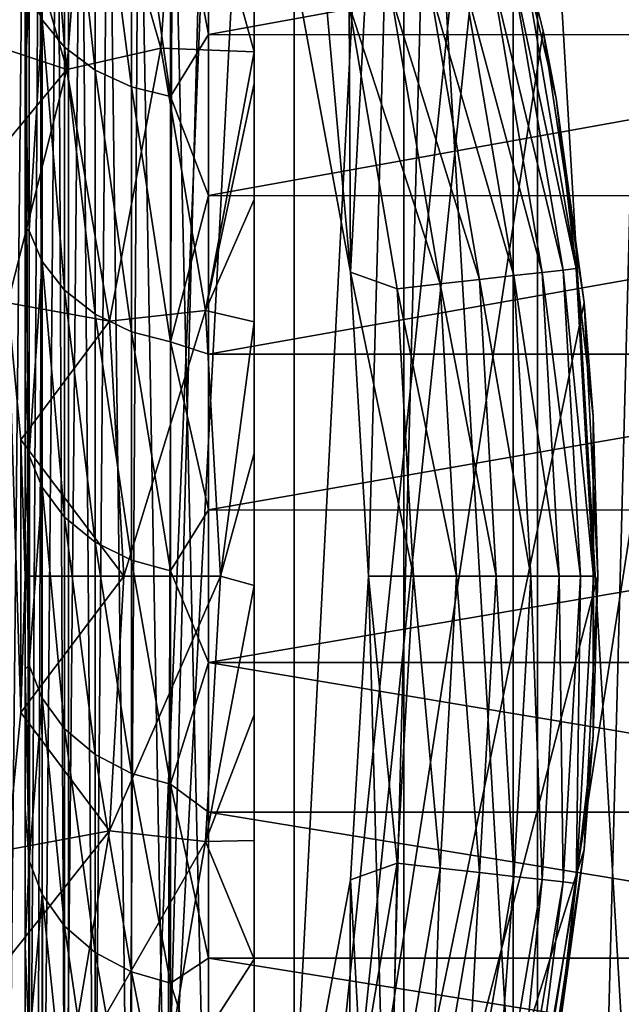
# Model space of a CAD drawing. Header units: metres. Extents: x -44 to 117, y -432 to 89.
# Tile 109 of 256: x 9.48 to 12.1, y -402.12 to -397.82. Entities that reach past the tile are written whole.
import ezdxf

# ---------------------------------------------------------------- set-up
doc = ezdxf.new("R2010")
doc.units = ezdxf.units.M
doc.layers.add('solid_125568', color=7, linetype='CONTINUOUS')

msp = doc.modelspace()

# ---------------------------------------------------------------- linework, layer by layer
at = {"layer": 'solid_125568'}
for points in [[(8.683722, -419.754242, 233.699997), (8.683759, -380.745789, 233.699997), (9.689677, -381.226074, 233.699997)], [(8.683722, -419.754242, 233.699997), (9.689677, -381.226074, 233.699997), (9.689643, -419.273926, 233.699997)], [(9.689643, -419.273926, 233.699997), (9.689677, -381.226074, 233.699997), (10.674544, -381.76123, 233.699997)], [(9.689643, -419.273926, 233.699997), (10.674544, -381.76123, 233.699997), (10.674515, -418.7388, 233.699997)], [(10.674515, -418.7388, 233.699997), (10.674544, -381.76123, 233.699997), (11.630409, -382.346588, 233.699997)], [(10.674515, -418.7388, 233.699997), (11.630409, -382.346588, 233.699997), (11.630384, -418.153442, 233.699997)], [(11.630384, -418.153442, 233.699997), (11.630409, -382.346588, 233.699997), (12.54932, -382.97757, 233.699997)], [(9.35, -382.570129, 247.800003), (9.35, -417.929871, 247.800003), (11.132809, -383.63623, 247.800003)], [(11.630384, -418.153442, 233.699997), (12.54932, -382.97757, 233.699997), (12.549299, -417.522461, 233.699997)], [(11.132809, -383.63623, 247.800003), (9.35, -417.929871, 247.800003), (12.778207, -384.86438, 247.800003)], [(9.35, -410.670044, 266.799988), (9.619962, -384.449097, 266.799988), (9.510359, -416.117096, 266.799988)], [(9.35, -389.829956, 266.799988), (9.619962, -384.449097, 266.799988), (9.35, -410.670044, 266.799988)], [(10.3, -396.899292, 266.799988), (9.510359, -416.117096, 266.799988), (9.619962, -384.449097, 266.799988)], [(12.778207, -384.86438, 247.800003), (9.35, -417.929871, 247.800003), (14.29352, -386.262299, 247.800003)], [(14.29352, -386.262299, 247.800003), (9.35, -417.929871, 247.800003), (15.662213, -387.812561, 247.800003)], [(15.662213, -387.812561, 247.800003), (9.35, -417.929871, 247.800003), (16.857927, -389.490173, 247.800003)], [(16.857927, -389.490173, 247.800003), (9.35, -417.929871, 247.800003), (17.880098, -391.289398, 247.800003)], [(17.880098, -391.289398, 247.800003), (9.35, -417.929871, 247.800003), (18.706081, -393.175415, 247.800003)], [(18.706081, -393.175415, 247.800003), (9.35, -417.929871, 247.800003), (19.337608, -395.146942, 247.800003)], [(10.419341, -393.344391, 443), (10.67951, -397.617737, 443), (10.919798, -398.924103, 443)], [(11.153783, -394.608948, 443), (10.419341, -393.344391, 443), (10.919798, -398.924103, 443)], [(10.5, -394.440521, 479.5), (10.5, -394.466827, 479.753967), (10.5, -406.059479, 479.5)], [(10.5, -406.059479, 470), (10.5, -394.440521, 479.5), (10.5, -406.059479, 479.5)], [(10.5, -406.059479, 470), (10.5, -394.440521, 470), (10.5, -394.440521, 479.5)], [(11.042263, -395.558685, 469.68692), (10.5, -394.440521, 470), (10.5, -406.059479, 470)], [(10.5, -394.466827, 479.753967), (10.5, -406.033173, 479.753967), (10.5, -406.059479, 479.5)], [(10.5, -394.466827, 479.753967), (10.5, -394.519318, 479.934937), (10.5, -406.033173, 479.753967)], [(10.5, -394.519318, 479.934937), (10.5, -405.95401, 480.001251), (10.5, -406.033173, 479.753967)], [(10.5, -394.519318, 479.934937), (10.5, -394.679993, 480.244476), (10.5, -405.95401, 480.001251)], [(11.153783, -394.608948, 443), (10.919798, -398.924103, 443), (10.999125, -400.25, 443)], [(11.153734, -405.891144, 443), (11.153783, -394.608948, 443), (10.999125, -400.25, 443)], [(11.153734, -405.891144, 443), (11.737061, -404.550171, 443), (11.153783, -394.608948, 443)], [(11.737061, -404.550171, 443), (11.737092, -395.949921, 443), (11.153783, -394.608948, 443)], [(10.5, -394.679993, 480.244476), (10.5, -405.820007, 480.244446), (10.5, -405.95401, 480.001251)], [(10.5, -394.679993, 480.244476), (10.5, -394.761139, 480.356323), (10.5, -405.820007, 480.244446)], [(10.5, -394.761139, 480.356323), (10.5, -405.738861, 480.356323), (10.5, -405.820007, 480.244446)], [(10.5, -394.864746, 480.478149), (10.5, -405.738861, 480.356323), (10.5, -394.761139, 480.356323)], [(10.5, -394.864746, 480.478149), (10.5, -405.635254, 480.478149), (10.5, -405.738861, 480.356323)], [(10.5, -394.864746, 480.478149), (10.5, -395.093292, 480.691101), (10.5, -405.635254, 480.478149)], [(10.5, -395.093292, 480.691101), (10.5, -405.329132, 480.751495), (10.5, -405.635254, 480.478149)], [(10.5, -395.364868, 480.885254), (10.5, -405.329132, 480.751495), (10.5, -395.093292, 480.691101)], [(19.337608, -395.146942, 247.800003), (9.35, -417.929871, 247.800003), (19.75939, -397.161469, 247.800003)], [(10.5, -395.364868, 480.885254), (10.5, -405.135132, 480.885254), (10.5, -405.329132, 480.751495)], [(10.5, -395.364868, 480.885254), (10.5, -395.668732, 481.057373), (10.5, -405.135132, 480.885254)], [(11.042263, -395.558685, 469.68692), (10.5, -406.059479, 470), (11.463098, -396.700714, 469.44397)], [(10.5, -395.668732, 481.057373), (10.5, -404.831238, 481.057373), (10.5, -405.135132, 480.885254)], [(10.5, -395.668732, 481.057373), (10.5, -395.775818, 481.108978), (10.5, -404.831238, 481.057373)], [(9.5, -403.011993, 264.74826), (9.5, -403.562927, 265.950012), (9.5, -395.72226, 265.950012)], [(9.520058, -403.562927, 266.128021), (9.5, -395.72226, 265.950012), (9.5, -403.562927, 265.950012)], [(9.5, -402.445984, 263.59317), (9.5, -403.011993, 264.74826), (9.5, -395.72226, 265.950012)], [(9.5, -401.86496, 262.484741), (9.5, -402.445984, 263.59317), (9.5, -395.72226, 265.950012)], [(9.5, -401.268829, 261.423004), (9.5, -401.86496, 262.484741), (9.5, -395.72226, 265.950012)], [(9.5, -400.65625, 260.407959), (9.5, -401.268829, 261.423004), (9.5, -395.72226, 265.950012)], [(9.5, -400.027618, 259.439606), (9.5, -400.65625, 260.407959), (9.5, -395.72226, 265.950012)], [(9.5, -399.385895, 258.517914), (9.5, -400.027618, 259.439606), (9.5, -395.72226, 265.950012)], [(9.5, -398.733887, 257.642761), (9.5, -399.385895, 258.517914), (9.5, -395.72226, 265.950012)], [(9.5, -398.070465, 256.814026), (9.5, -398.733887, 257.642761), (9.5, -395.72226, 265.950012)], [(9.5, -397.394745, 256.031708), (9.5, -398.070465, 256.814026), (9.5, -395.72226, 265.950012)], [(9.516426, -395.902313, 266.111267), (9.5, -395.72226, 265.950012), (9.520058, -403.562927, 266.128021)], [(10.5, -395.775818, 481.108978), (10.5, -404.724152, 481.108978), (10.5, -404.831238, 481.057373)], [(10.5, -396.006012, 481.208069), (10.5, -404.724152, 481.108978), (10.5, -395.775818, 481.108978)], [(9.564013, -396.067352, 266.26355), (9.516426, -395.902313, 266.111267), (9.520058, -403.562927, 266.128021)], [(11.737061, -404.550171, 443), (12.158114, -403.149719, 443), (11.737092, -395.949921, 443)], [(12.158114, -403.149719, 443), (12.158134, -397.350372, 443), (11.737092, -395.949921, 443)], [(10.5, -396.006012, 481.208069), (10.5, -404.493927, 481.208069), (10.5, -404.724152, 481.108978)], [(10.5, -396.006012, 481.208069), (10.5, -396.370514, 481.339081), (10.5, -404.493927, 481.208069)], [(9.564013, -396.067352, 266.26355), (9.520058, -403.562927, 266.128021), (9.579226, -403.562958, 266.297119)], [(9.640538, -396.215149, 266.402893), (9.564013, -396.067352, 266.26355), (9.579226, -403.562958, 266.297119)], [(9.640538, -396.215149, 266.402893), (9.579226, -403.562958, 266.297119), (9.674535, -403.562958, 266.448792)], [(9.744106, -396.343414, 266.525299), (9.640538, -396.215149, 266.402893), (9.674535, -403.562958, 266.448792)], [(9.744106, -396.343414, 266.525299), (9.674535, -403.562958, 266.448792), (9.801208, -403.562958, 266.57547)], [(9.861831, -396.461548, 266.619324), (9.744106, -396.343414, 266.525299), (9.801208, -403.562958, 266.57547)], [(10.5, -396.370514, 481.339081), (10.5, -404.129517, 481.33905), (10.5, -404.493927, 481.208069)], [(10.5, -396.370514, 481.339081), (10.5, -396.63559, 481.417084), (10.5, -404.129517, 481.33905)], [(9.861831, -396.461548, 266.619324), (9.801208, -403.562958, 266.57547), (9.952893, -403.562958, 266.670776)], [(9.995551, -396.594849, 266.689819), (9.861831, -396.461548, 266.619324), (9.952893, -403.562958, 266.670776)], [(9.995551, -396.594849, 266.689819), (9.952893, -403.562958, 266.670776), (10.121984, -403.562927, 266.72995)], [(10.142604, -396.741425, 266.734375), (9.995551, -396.594849, 266.689819), (10.121984, -403.562927, 266.72995)], [(10.5, -396.63559, 481.417084), (10.5, -403.864166, 481.417084), (10.5, -404.129517, 481.33905)], [(10.5, -396.762543, 481.450256), (10.5, -403.864166, 481.417084), (10.5, -396.63559, 481.417084)], [(9.57425, -397.822571, 256.006622), (9.517588, -397.694946, 256.118561), (9.57425, -396.694, 254.798141)], [(9.57425, -396.694, 254.798141), (9.671782, -396.806519, 254.686172), (9.671782, -397.941864, 255.901886)], [(9.57425, -397.822571, 256.006622), (9.57425, -396.694, 254.798141), (9.671782, -397.941864, 255.901886)], [(11.463098, -396.700714, 469.44397), (10.5, -406.059479, 470), (11.761978, -397.870636, 469.271393)], [(11.495874, -396.80835, 444), (11.463098, -396.700714, 469.44397), (11.761978, -397.870636, 469.271393)], [(10.142604, -396.741425, 266.734375), (10.121984, -403.562927, 266.72995), (10.3, -403.562958, 266.799988)], [(10.142604, -396.741425, 266.734375), (10.3, -403.562958, 266.799988), (10.3, -396.899292, 266.799988)], [(10.173704, -396.783356, 481.666168), (9.771637, -396.83075, 481.850128), (10.093029, -397.94632, 481.850128)], [(10.5, -397.962097, 481.667145), (10.173704, -396.783356, 481.666168), (10.093029, -397.94632, 481.850128)], [(10.5, -397.626434, 481.621399), (10.173704, -396.783356, 481.666168), (10.5, -397.962097, 481.667145)], [(10.5, -396.762543, 481.450256), (10.5, -403.73764, 481.450134), (10.5, -403.864166, 481.417084)], [(10.5, -396.762543, 481.450256), (10.5, -403.320709, 481.543976), (10.5, -403.73764, 481.450134)], [(10.5, -397.181366, 481.544373), (10.5, -403.320709, 481.543976), (10.5, -396.762543, 481.450256)], [(9.682118, -398.040131, 481.962555), (9.771637, -396.83075, 481.850128), (9.373812, -396.969971, 481.962555)], [(9.671782, -396.806519, 254.686172), (9.805421, -396.901123, 254.59201), (9.805421, -398.042145, 255.813797)], [(9.671782, -397.941864, 255.901886), (9.671782, -396.806519, 254.686172), (9.805421, -398.042145, 255.813797)], [(9.682118, -398.040131, 481.962555), (10.093029, -397.94632, 481.850128), (9.771637, -396.83075, 481.850128)], [(11.817693, -398.166229, 444), (11.495874, -396.80835, 444), (11.761978, -397.870636, 469.271393)], [(11.680625, -397.583984, 443.806061), (11.495874, -396.80835, 444), (11.817693, -398.166229, 444)], [(10.3, -403.562958, 266.799988), (9.510359, -416.117096, 266.799988), (10.3, -396.899292, 266.799988)], [(9.805421, -396.901123, 254.59201), (9.964251, -396.970123, 254.523346), (9.964251, -398.115265, 255.749557)], [(9.805421, -398.042145, 255.813797), (9.805421, -396.901123, 254.59201), (9.964251, -398.115265, 255.749557)], [(9.682118, -398.040131, 481.962555), (9.373812, -396.969971, 481.962555), (9.199875, -397.881042, 482)], [(9.964251, -396.970123, 254.523346), (10.134024, -397.010162, 254.483551), (10.134024, -398.157715, 255.712326)], [(9.964251, -398.115265, 255.749557), (9.964251, -396.970123, 254.523346), (10.134024, -398.157715, 255.712326)], [(10.134024, -397.010162, 254.483551), (10.3, -397.175385, 254.626221), (10.3, -397.887451, 255.383057)], [(10.134024, -398.157715, 255.712326), (10.134024, -397.010162, 254.483551), (10.3, -397.887451, 255.383057)], [(19.75939, -397.161469, 247.800003), (9.35, -417.929871, 247.800003), (19.972971, -399.221039, 247.800003)], [(14.2, -397.176575, 254.627426), (10.3, -397.887451, 255.383057), (10.3, -397.175385, 254.626221)], [(14.2, -397.176575, 254.627426), (14.2, -397.888245, 255.383957), (10.3, -397.887451, 255.383057)], [(10.5, -397.181366, 481.544373), (10.5, -402.878998, 481.620483), (10.5, -403.320709, 481.543976)], [(10.5, -397.181366, 481.544373), (10.5, -397.626434, 481.621399), (10.5, -402.878998, 481.620483)], [(9.517588, -397.694946, 256.118561), (9.5, -398.070465, 256.814026), (9.5, -397.394745, 256.031708)], [(11.535255, -397.617157, 443.445068), (11.625289, -397.596619, 443.618225), (11.849277, -398.914917, 443.618225)], [(11.625289, -397.596619, 443.618225), (11.680625, -397.583984, 443.806061), (11.905681, -398.908539, 443.806061)], [(11.849277, -398.914917, 443.618225), (11.625289, -397.596619, 443.618225), (11.905681, -398.908539, 443.806061)], [(11.905681, -398.908539, 443.806061), (11.680625, -397.583984, 443.806061), (11.817693, -398.166229, 444)], [(10.5, -397.626434, 481.621399), (10.5, -397.962097, 481.667145), (10.5, -402.878998, 481.620483)], [(10.919798, -398.924103, 443), (10.67951, -397.617737, 443), (10.914406, -397.75885, 443.019226)], [(11.266167, -397.678558, 443.168762), (11.413991, -397.644836, 443.293304), (11.633908, -398.939178, 443.293304)], [(11.413991, -397.644836, 443.293304), (11.535255, -397.617157, 443.445068), (11.757509, -398.925232, 443.445068)], [(11.633908, -398.939178, 443.293304), (11.413991, -397.644836, 443.293304), (11.757509, -398.925232, 443.445068)], [(11.757509, -398.925232, 443.445068), (11.535255, -397.617157, 443.445068), (11.849277, -398.914917, 443.618225)], [(9.517588, -397.694946, 256.118561), (9.517588, -398.743866, 257.383972), (9.5, -398.070465, 256.814026)], [(9.57425, -397.822571, 256.006622), (9.517588, -398.743866, 257.383972), (9.517588, -397.694946, 256.118561)], [(11.097472, -397.717072, 443.076202), (11.266167, -397.678558, 443.168762), (11.483235, -398.956146, 443.168762)], [(11.483235, -398.956146, 443.168762), (11.266167, -397.678558, 443.168762), (11.633908, -398.939178, 443.293304)], [(11.311292, -398.975525, 443.076202), (10.914406, -397.75885, 443.019226), (11.097472, -397.717072, 443.076202)], [(11.311292, -398.975525, 443.076202), (11.097472, -397.717072, 443.076202), (11.483235, -398.956146, 443.168762)], [(10.919798, -398.924103, 443), (10.914406, -397.75885, 443.019226), (11.124698, -398.996552, 443.019226)], [(11.311292, -398.975525, 443.076202), (11.124698, -398.996552, 443.019226), (10.914406, -397.75885, 443.019226)], [(9.57425, -398.877563, 257.279388), (9.517588, -398.743866, 257.383972), (9.57425, -397.822571, 256.006622)], [(9.57425, -397.822571, 256.006622), (9.671782, -397.941864, 255.901886), (9.671782, -399.002533, 257.181488)], [(9.57425, -398.877563, 257.279388), (9.57425, -397.822571, 256.006622), (9.671782, -399.002533, 257.181488)], [(11.761978, -397.870636, 469.271393), (10.5, -406.059479, 470), (11.940483, -399.056335, 469.168335)], [(11.817693, -398.166229, 444), (11.761978, -397.870636, 469.271393), (11.940483, -399.056335, 469.168335)], [(9.682118, -398.040131, 481.962555), (9.199875, -397.881042, 482), (9.329854, -398.463593, 482)], [(10.134024, -398.157715, 255.712326), (10.3, -397.887451, 255.383057), (10.3, -398.590057, 256.189148)], [(14.2, -397.888245, 255.383957), (10.3, -398.590057, 256.189148), (10.3, -397.887451, 255.383057)], [(14.2, -397.888245, 255.383957), (14.2, -398.590271, 256.189392), (10.3, -398.590057, 256.189148)], [(9.671782, -397.941864, 255.901886), (9.805421, -398.042145, 255.813797), (9.805421, -399.107574, 257.099152)], [(9.671782, -399.002533, 257.181488), (9.671782, -397.941864, 255.901886), (9.805421, -399.107574, 257.099152)], [(9.868668, -399.138062, 481.962555), (10.093029, -397.94632, 481.850128), (9.682118, -398.040131, 481.962555)], [(9.868668, -399.138062, 481.962555), (10.287495, -399.090881, 481.850128), (10.093029, -397.94632, 481.850128)], [(10.5, -397.962097, 481.667145), (10.093029, -397.94632, 481.850128), (10.287495, -399.090881, 481.850128)], [(10.5, -398.101196, 481.683533), (10.5, -397.962097, 481.667145), (10.287495, -399.090881, 481.850128)], [(10.5, -397.962097, 481.667145), (10.5, -402.537994, 481.667145), (10.5, -402.878998, 481.620483)], [(10.5, -398.101196, 481.683533), (10.5, -402.537994, 481.667145), (10.5, -397.962097, 481.667145)], [(9.682118, -398.040131, 481.962555), (9.329854, -398.463593, 482), (9.423806, -399.057404, 482)], [(9.868668, -399.138062, 481.962555), (9.682118, -398.040131, 481.962555), (9.423806, -399.057404, 482)], [(9.805421, -398.042145, 255.813797), (9.964251, -398.115265, 255.749557), (9.964251, -399.184204, 257.039124)], [(9.805421, -399.107574, 257.099152), (9.805421, -398.042145, 255.813797), (9.964251, -399.184204, 257.039124)], [(9.517588, -398.743866, 257.383972), (9.5, -398.733887, 257.642761), (9.5, -398.070465, 256.814026)], [(9.964251, -398.115265, 255.749557), (10.134024, -398.157715, 255.712326), (10.134024, -399.228668, 257.004333)], [(9.964251, -399.184204, 257.039124), (9.964251, -398.115265, 255.749557), (10.134024, -399.228668, 257.004333)], [(10.5, -398.606964, 481.731232), (10.5, -398.101196, 481.683533), (10.287495, -399.090881, 481.850128)], [(10.5, -398.101196, 481.683533), (10.5, -402.412506, 481.682068), (10.5, -402.537994, 481.667145)], [(10.5, -401.9216, 481.729065), (10.5, -402.412506, 481.682068), (10.5, -398.101196, 481.683533)], [(10.5, -401.9216, 481.729065), (10.5, -398.101196, 481.683533), (10.5, -398.606964, 481.731232)], [(10.134024, -399.228668, 257.004333), (10.134024, -398.157715, 255.712326), (10.3, -398.590057, 256.189148)], [(11.979698, -399.552277, 444), (11.817693, -398.166229, 444), (11.940483, -399.056335, 469.168335)], [(11.905681, -398.908539, 443.806061), (11.817693, -398.166229, 444), (11.979698, -399.552277, 444)], [(10.134024, -399.228668, 257.004333), (10.3, -398.590057, 256.189148), (10.3, -399.281982, 257.044281)], [(14.2, -398.590271, 256.189392), (10.3, -399.281982, 257.044281), (10.3, -398.590057, 256.189148)], [(14.2, -398.590271, 256.189392), (14.2, -399.282135, 257.044464), (10.3, -399.281982, 257.044281)], [(10.5, -399.141296, 481.764923), (10.5, -398.606964, 481.731232), (10.287495, -399.090881, 481.850128)], [(10.5, -401.404633, 481.762634), (10.5, -398.606964, 481.731232), (10.5, -399.141296, 481.764923)], [(10.5, -401.9216, 481.729065), (10.5, -398.606964, 481.731232), (10.5, -401.404633, 481.762634)], [(9.517588, -399.724091, 258.704041), (9.5, -399.385895, 258.517914), (9.5, -398.733887, 257.642761)], [(9.517588, -398.743866, 257.383972), (9.517588, -399.724091, 258.704041), (9.5, -398.733887, 257.642761)], [(9.57425, -398.877563, 257.279388), (9.517588, -399.724091, 258.704041), (9.517588, -398.743866, 257.383972)], [(9.57425, -399.862946, 258.606354), (9.517588, -399.724091, 258.704041), (9.57425, -398.877563, 257.279388)], [(9.57425, -398.877563, 257.279388), (9.671782, -399.002533, 257.181488), (9.671782, -399.992706, 258.514954)], [(9.57425, -399.862946, 258.606354), (9.57425, -398.877563, 257.279388), (9.671782, -399.992706, 258.514954)], [(10.919798, -398.924103, 443), (11.124698, -398.996552, 443.019226), (11.19509, -400.25, 443.019226)], [(10.999125, -400.25, 443), (10.919798, -398.924103, 443), (11.19509, -400.25, 443.019226)], [(11.483235, -398.956146, 443.168762), (11.633908, -398.939178, 443.293304), (11.707523, -400.25, 443.293304)], [(11.633908, -398.939178, 443.293304), (11.757509, -398.925232, 443.445068), (11.831905, -400.25, 443.445068)], [(11.707523, -400.25, 443.293304), (11.633908, -398.939178, 443.293304), (11.831905, -400.25, 443.445068)], [(11.757509, -398.925232, 443.445068), (11.849277, -398.914917, 443.618225), (11.924254, -400.25, 443.618225)], [(11.831905, -400.25, 443.445068), (11.757509, -398.925232, 443.445068), (11.924254, -400.25, 443.618225)], [(11.849277, -398.914917, 443.618225), (11.905681, -398.908539, 443.806061), (11.981014, -400.25, 443.806061)], [(11.924254, -400.25, 443.618225), (11.849277, -398.914917, 443.618225), (11.981014, -400.25, 443.806061)], [(11.981014, -400.25, 443.806061), (11.905681, -398.908539, 443.806061), (11.979698, -399.552277, 444)], [(11.382865, -400.25, 443.076202), (11.124698, -398.996552, 443.019226), (11.311292, -398.975525, 443.076202)], [(11.311292, -398.975525, 443.076202), (11.483235, -398.956146, 443.168762), (11.555897, -400.25, 443.168762)], [(11.382865, -400.25, 443.076202), (11.311292, -398.975525, 443.076202), (11.555897, -400.25, 443.168762)], [(11.555897, -400.25, 443.168762), (11.483235, -398.956146, 443.168762), (11.707523, -400.25, 443.293304)], [(9.671782, -399.002533, 257.181488), (9.805421, -399.107574, 257.099152), (9.805421, -400.101807, 258.438049)], [(9.671782, -399.992706, 258.514954), (9.671782, -399.002533, 257.181488), (9.805421, -400.101807, 258.438049)], [(11.382865, -400.25, 443.076202), (11.19509, -400.25, 443.019226), (11.124698, -398.996552, 443.019226)], [(9.423612, -401.444153, 482), (9.480727, -400.8461, 482), (9.423806, -399.057404, 482)], [(9.480727, -400.8461, 482), (9.480824, -399.655457, 482), (9.423806, -399.057404, 482)], [(9.868668, -399.138062, 481.962555), (9.423806, -399.057404, 482), (9.480824, -399.655457, 482)], [(11.940483, -399.056335, 469.168335), (10.5, -406.059479, 470), (12.000196, -400.249512, 469.13385)], [(11.979698, -399.552277, 444), (11.940483, -399.056335, 469.168335), (12.000196, -400.249512, 469.13385)], [(9.805421, -399.107574, 257.099152), (9.964251, -399.184204, 257.039124), (9.964251, -400.181396, 258.382019)], [(9.805421, -400.101807, 258.438049), (9.805421, -399.107574, 257.099152), (9.964251, -400.181396, 258.382019)], [(9.931112, -400.25, 481.962555), (10.287495, -399.090881, 481.850128), (9.868668, -399.138062, 481.962555)], [(9.931112, -400.25, 481.962555), (10.35259, -400.25, 481.850128), (10.287495, -399.090881, 481.850128)], [(10.5, -399.141296, 481.764923), (10.287495, -399.090881, 481.850128), (10.35259, -400.25, 481.850128)], [(9.931112, -400.25, 481.962555), (9.868668, -399.138062, 481.962555), (9.480824, -399.655457, 482)], [(10.5, -399.713287, 481.784973), (10.5, -399.141296, 481.764923), (10.35259, -400.25, 481.850128)], [(10.5, -400.856079, 481.783661), (10.5, -399.141296, 481.764923), (10.5, -399.713287, 481.784973)], [(10.5, -401.404633, 481.762634), (10.5, -399.141296, 481.764923), (10.5, -400.856079, 481.783661)], [(9.964251, -399.184204, 257.039124), (10.134024, -399.228668, 257.004333), (10.134024, -400.22757, 258.349518)], [(9.964251, -400.181396, 258.382019), (9.964251, -399.184204, 257.039124), (10.134024, -400.22757, 258.349518)], [(19.972971, -399.221039, 247.800003), (9.35, -417.929871, 247.800003), (19.972965, -401.279022, 247.800003)], [(10.134024, -399.228668, 257.004333), (10.3, -399.281982, 257.044281), (10.3, -399.961578, 257.947601)], [(10.134024, -400.22757, 258.349518), (10.134024, -399.228668, 257.004333), (10.3, -399.961578, 257.947601)], [(14.2, -399.282135, 257.044464), (10.3, -399.961578, 257.947601), (10.3, -399.281982, 257.044281)], [(14.2, -399.282135, 257.044464), (14.2, -399.961945, 257.94812), (10.3, -399.961578, 257.947601)], [(9.517588, -399.724091, 258.704041), (9.5, -400.027618, 259.439606), (9.5, -399.385895, 258.517914)], [(11.979698, -400.947723, 444), (11.979698, -399.552277, 444), (12.000196, -400.249512, 469.13385)], [(11.981014, -400.25, 443.806061), (11.979698, -399.552277, 444), (11.979698, -400.947723, 444)], [(9.480727, -400.8461, 482), (9.5, -400.250793, 482), (9.480824, -399.655457, 482)], [(9.931112, -400.25, 481.962555), (9.480824, -399.655457, 482), (9.5, -400.250793, 482)], [(10.5, -400.291534, 481.79126), (10.5, -399.713287, 481.784973), (10.35259, -400.25, 481.850128)], [(10.5, -400.856079, 481.783661), (10.5, -399.713287, 481.784973), (10.5, -400.291534, 481.79126)], [(9.517588, -399.724091, 258.704041), (9.517588, -400.639343, 260.070557), (9.5, -400.027618, 259.439606)], [(9.57425, -399.862946, 258.606354), (9.517588, -400.639343, 260.070557), (9.517588, -399.724091, 258.704041)], [(9.57425, -400.782562, 259.979401), (9.517588, -400.639343, 260.070557), (9.57425, -399.862946, 258.606354)], [(9.57425, -399.862946, 258.606354), (9.671782, -399.992706, 258.514954), (9.671782, -400.916412, 259.894104)], [(9.57425, -400.782562, 259.979401), (9.57425, -399.862946, 258.606354), (9.671782, -400.916412, 259.894104)], [(10.134024, -400.22757, 258.349518), (10.3, -399.961578, 257.947601), (10.3, -400.627716, 258.898834)], [(14.2, -399.961945, 257.94812), (10.3, -400.627716, 258.898834), (10.3, -399.961578, 257.947601)], [(14.2, -399.961945, 257.94812), (14.2, -400.628021, 258.899261), (10.3, -400.627716, 258.898834)], [(9.671782, -399.992706, 258.514954), (9.805421, -400.101807, 258.438049), (9.805421, -401.028992, 259.822388)], [(9.671782, -400.916412, 259.894104), (9.671782, -399.992706, 258.514954), (9.805421, -401.028992, 259.822388)], [(9.517588, -400.639343, 260.070557), (9.5, -400.65625, 260.407959), (9.5, -400.027618, 259.439606)], [(9.805421, -400.101807, 258.438049), (9.964251, -400.181396, 258.382019), (9.964251, -401.111084, 259.770081)], [(9.805421, -401.028992, 259.822388), (9.805421, -400.101807, 258.438049), (9.964251, -401.111084, 259.770081)], [(9.964251, -400.181396, 258.382019), (10.134024, -400.22757, 258.349518), (10.134024, -401.158691, 259.739746)], [(9.964251, -401.111084, 259.770081), (9.964251, -400.181396, 258.382019), (10.134024, -401.158691, 259.739746)], [(10.134024, -401.158691, 259.739746), (10.134024, -400.22757, 258.349518), (10.3, -400.627716, 258.898834)], [(9.931112, -400.25, 481.962555), (9.5, -400.250793, 482), (9.480727, -400.8461, 482)], [(9.868668, -401.361938, 481.962555), (9.931112, -400.25, 481.962555), (9.480727, -400.8461, 482)], [(9.868668, -401.361938, 481.962555), (10.287495, -401.409119, 481.850128), (10.35259, -400.25, 481.850128)], [(9.868668, -401.361938, 481.962555), (10.35259, -400.25, 481.850128), (9.931112, -400.25, 481.962555)], [(10.5, -400.291534, 481.79126), (10.35259, -400.25, 481.850128), (10.287495, -401.409119, 481.850128)], [(12.000196, -400.249512, 469.13385), (10.5, -406.059479, 470), (11.94058, -401.442688, 469.168274)], [(10.919798, -401.575897, 443), (10.999125, -400.25, 443), (11.124698, -401.503448, 443.019226)], [(11.153734, -405.891144, 443), (10.999125, -400.25, 443), (10.919798, -401.575897, 443)], [(10.999125, -400.25, 443), (11.19509, -400.25, 443.019226), (11.124698, -401.503448, 443.019226)], [(11.311292, -401.524475, 443.076202), (11.124698, -401.503448, 443.019226), (11.19509, -400.25, 443.019226)], [(11.311292, -401.524475, 443.076202), (11.19509, -400.25, 443.019226), (11.382865, -400.25, 443.076202)], [(11.311292, -401.524475, 443.076202), (11.382865, -400.25, 443.076202), (11.483235, -401.543854, 443.168762)], [(11.382865, -400.25, 443.076202), (11.555897, -400.25, 443.168762), (11.483235, -401.543854, 443.168762)], [(11.483235, -401.543854, 443.168762), (11.555897, -400.25, 443.168762), (11.633908, -401.560822, 443.293304)], [(11.555897, -400.25, 443.168762), (11.707523, -400.25, 443.293304), (11.633908, -401.560822, 443.293304)], [(11.633908, -401.560822, 443.293304), (11.707523, -400.25, 443.293304), (11.757509, -401.574768, 443.445068)], [(11.707523, -400.25, 443.293304), (11.831905, -400.25, 443.445068), (11.757509, -401.574768, 443.445068)], [(11.757509, -401.574768, 443.445068), (11.831905, -400.25, 443.445068), (11.849277, -401.585083, 443.618225)], [(11.831905, -400.25, 443.445068), (11.924254, -400.25, 443.618225), (11.849277, -401.585083, 443.618225)], [(11.849277, -401.585083, 443.618225), (11.924254, -400.25, 443.618225), (11.905681, -401.591461, 443.806061)], [(11.905681, -401.591461, 443.806061), (11.981014, -400.25, 443.806061), (11.979698, -400.947723, 444)], [(11.924254, -400.25, 443.618225), (11.981014, -400.25, 443.806061), (11.905681, -401.591461, 443.806061)], [(11.979698, -400.947723, 444), (12.000196, -400.249512, 469.13385), (11.94058, -401.442688, 469.168274)], [(10.5, -400.856079, 481.783661), (10.5, -400.291534, 481.79126), (10.287495, -401.409119, 481.850128)], [(9.517588, -400.639343, 260.070557), (9.517588, -401.493073, 261.476807), (9.5, -400.65625, 260.407959)], [(9.517588, -401.493073, 261.476807), (9.5, -401.268829, 261.423004), (9.5, -400.65625, 260.407959)], [(9.57425, -400.782562, 259.979401), (9.517588, -401.493073, 261.476807), (9.517588, -400.639343, 260.070557)], [(10.134024, -401.158691, 259.739746), (10.3, -400.627716, 258.898834), (10.3, -401.280029, 259.898743)], [(14.2, -401.280121, 259.898895), (10.3, -401.280029, 259.898743), (10.3, -400.627716, 258.898834)], [(14.2, -400.628021, 258.899261), (14.2, -401.280121, 259.898895), (10.3, -400.627716, 258.898834)], [(9.57425, -401.640045, 261.391846), (9.517588, -401.493073, 261.476807), (9.57425, -400.782562, 259.979401)], [(9.57425, -400.782562, 259.979401), (9.671782, -400.916412, 259.894104), (9.671782, -401.777435, 261.312347)], [(9.57425, -401.640045, 261.391846), (9.57425, -400.782562, 259.979401), (9.671782, -401.777435, 261.312347)], [(9.868668, -401.361938, 481.962555), (9.480727, -400.8461, 482), (9.423612, -401.444153, 482)], [(10.5, -401.404633, 481.762634), (10.5, -400.856079, 481.783661), (10.287495, -401.409119, 481.850128)], [(9.671782, -400.916412, 259.894104), (9.805421, -401.028992, 259.822388), (9.805421, -401.892975, 261.245483)], [(9.671782, -401.777435, 261.312347), (9.671782, -400.916412, 259.894104), (9.805421, -401.892975, 261.245483)], [(11.817693, -402.333771, 444), (11.979698, -400.947723, 444), (11.94058, -401.442688, 469.168274)], [(11.905681, -401.591461, 443.806061), (11.979698, -400.947723, 444), (11.817693, -402.333771, 444)], [(9.805421, -401.028992, 259.822388), (9.964251, -401.111084, 259.770081), (9.964251, -401.977203, 261.196747)], [(9.805421, -401.892975, 261.245483), (9.805421, -401.028992, 259.822388), (9.964251, -401.977203, 261.196747)], [(9.964251, -401.111084, 259.770081), (10.134024, -401.158691, 259.739746), (10.134024, -402.026093, 261.168457)], [(9.964251, -401.977203, 261.196747), (9.964251, -401.111084, 259.770081), (10.134024, -402.026093, 261.168457)], [(10.134024, -401.158691, 259.739746), (10.3, -401.280029, 259.898743), (10.3, -401.917877, 260.948212)], [(10.134024, -402.026093, 261.168457), (10.134024, -401.158691, 259.739746), (10.3, -401.917877, 260.948212)], [(19.972965, -401.279022, 247.800003), (9.35, -417.929871, 247.800003), (19.759375, -403.338623, 247.800003)], [(9.517588, -401.493073, 261.476807), (9.5, -401.86496, 262.484741), (9.5, -401.268829, 261.423004)], [(14.2, -401.917847, 260.94812), (10.3, -401.917877, 260.948212), (10.3, -401.280029, 259.898743)], [(14.2, -401.280121, 259.898895), (14.2, -401.917847, 260.94812), (10.3, -401.280029, 259.898743)], [(9.868668, -401.361938, 481.962555), (9.423612, -401.444153, 482), (9.329562, -402.037933, 482)], [(9.682118, -402.459869, 481.962555), (9.868668, -401.361938, 481.962555), (9.329562, -402.037933, 482)], [(9.682118, -402.459869, 481.962555), (10.287495, -401.409119, 481.850128), (9.868668, -401.361938, 481.962555)], [(9.682118, -402.459869, 481.962555), (10.093029, -402.55368, 481.850128), (10.287495, -401.409119, 481.850128)], [(10.5, -401.9216, 481.729065), (10.287495, -401.409119, 481.850128), (10.093029, -402.55368, 481.850128)], [(10.5, -401.9216, 481.729065), (10.5, -401.404633, 481.762634), (10.287495, -401.409119, 481.850128)], [(11.94058, -401.442688, 469.168274), (10.5, -406.059479, 470), (11.762174, -402.628448, 469.271271)], [(11.817693, -402.333771, 444), (11.94058, -401.442688, 469.168274), (11.762174, -402.628448, 469.271271)], [(9.517588, -401.493073, 261.476807), (9.517588, -402.288483, 262.917236), (9.5, -401.86496, 262.484741)], [(9.57425, -401.640045, 261.391846), (9.517588, -402.288483, 262.917236), (9.517588, -401.493073, 261.476807)], [(10.919798, -401.575897, 443), (11.124698, -401.503448, 443.019226), (10.914406, -402.74115, 443.019226)], [(11.097472, -402.782928, 443.076202), (10.914406, -402.74115, 443.019226), (11.124698, -401.503448, 443.019226)], [(11.097472, -402.782928, 443.076202), (11.124698, -401.503448, 443.019226), (11.311292, -401.524475, 443.076202)], [(11.097472, -402.782928, 443.076202), (11.311292, -401.524475, 443.076202), (11.266167, -402.821442, 443.168762)], [(11.311292, -401.524475, 443.076202), (11.483235, -401.543854, 443.168762), (11.266167, -402.821442, 443.168762)], [(11.266167, -402.821442, 443.168762), (11.483235, -401.543854, 443.168762), (11.413991, -402.855164, 443.293304)], [(11.483235, -401.543854, 443.168762), (11.633908, -401.560822, 443.293304), (11.413991, -402.855164, 443.293304)], [(11.413991, -402.855164, 443.293304), (11.633908, -401.560822, 443.293304), (11.535255, -402.882843, 443.445068)], [(11.633908, -401.560822, 443.293304), (11.757509, -401.574768, 443.445068), (11.535255, -402.882843, 443.445068)], [(10.67951, -402.882263, 443), (10.919798, -401.575897, 443), (10.914406, -402.74115, 443.019226)], [(11.153734, -405.891144, 443), (10.919798, -401.575897, 443), (10.67951, -402.882263, 443)], [(11.535255, -402.882843, 443.445068), (11.757509, -401.574768, 443.445068), (11.625289, -402.903381, 443.618225)], [(11.757509, -401.574768, 443.445068), (11.849277, -401.585083, 443.618225), (11.625289, -402.903381, 443.618225)], [(11.625289, -402.903381, 443.618225), (11.849277, -401.585083, 443.618225), (11.680625, -402.916016, 443.806061)], [(11.849277, -401.585083, 443.618225), (11.905681, -401.591461, 443.806061), (11.680625, -402.916016, 443.806061)], [(11.680625, -402.916016, 443.806061), (11.905681, -401.591461, 443.806061), (11.817693, -402.333771, 444)], [(9.57425, -402.43869, 262.838135), (9.517588, -402.288483, 262.917236), (9.57425, -401.640045, 261.391846)], [(9.57425, -401.640045, 261.391846), (9.671782, -401.777435, 261.312347), (9.671782, -402.579132, 262.76413)], [(9.57425, -402.43869, 262.838135), (9.57425, -401.640045, 261.391846), (9.671782, -402.579132, 262.76413)], [(9.671782, -401.777435, 261.312347), (9.805421, -401.892975, 261.245483), (9.805421, -402.697205, 262.701874)], [(9.671782, -402.579132, 262.76413), (9.671782, -401.777435, 261.312347), (9.805421, -402.697205, 262.701874)], [(9.517588, -402.288483, 262.917236), (9.5, -402.445984, 263.59317), (9.5, -401.86496, 262.484741)], [(9.805421, -401.892975, 261.245483), (9.964251, -401.977203, 261.196747), (9.964251, -402.783325, 262.656525)], [(9.805421, -402.697205, 262.701874), (9.805421, -401.892975, 261.245483), (9.964251, -402.783325, 262.656525)], [(10.5, -401.9216, 481.729065), (10.093029, -402.55368, 481.850128), (10.5, -402.412506, 481.682068)], [(10.134024, -402.026093, 261.168457), (10.3, -401.917877, 260.948212), (10.3, -402.540039, 262.046997)], [(14.2, -401.917847, 260.94812), (14.2, -402.539886, 262.046722), (10.3, -401.917877, 260.948212)], [(14.2, -402.539886, 262.046722), (10.3, -402.540039, 262.046997), (10.3, -401.917877, 260.948212)], [(9.964251, -401.977203, 261.196747), (10.134024, -402.026093, 261.168457), (10.134024, -402.833252, 262.630188)], [(9.964251, -402.783325, 262.656525), (9.964251, -401.977203, 261.196747), (10.134024, -402.833252, 262.630188)], [(9.682118, -402.459869, 481.962555), (9.329562, -402.037933, 482), (9.199485, -402.620453, 482)], [(10.134024, -402.833252, 262.630188), (10.134024, -402.026093, 261.168457), (10.3, -402.540039, 262.046997)]]:
    msp.add_3dface(points, dxfattribs=at)

doc.saveas('drawing.dxf')
